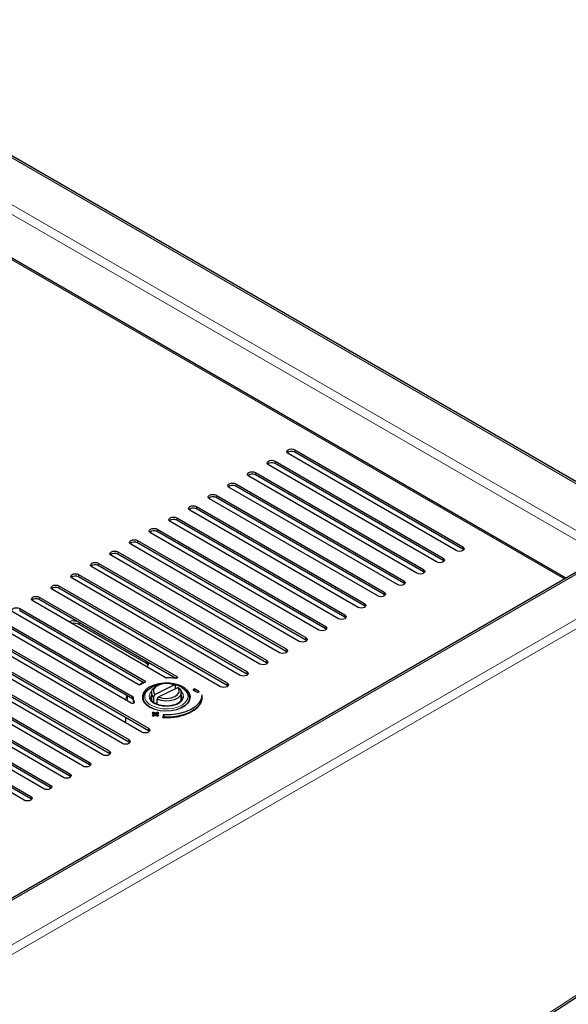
# Model space of a CAD drawing. Header units: millimetres. Extents: x 1 to 419, y 2 to 295.
# Tile 20 of 59: x 140 to 169, y 84 to 137. Entities that reach past the tile are written whole.
import ezdxf

# ---------------------------------------------------------------- set-up
doc = ezdxf.new("R2010")
doc.units = ezdxf.units.MM

msp = doc.modelspace()

# ---------------------------------------------------------------- linework, layer by layer
at = {"color": 8, "linetype": 'Continuous', "lineweight": 18}
for p, q in [((126.3844, 136.8801), (175.8761, 108.3092)), ((126.4975, 134.286), (171.3825, 108.3745)), ((126.2713, 133.8941), (171.1562, 107.9826)), ((169.068, 106.7352), (126.0976, 131.5415)), ((154.495, 113.5805), (154.495, 113.7111)), ((153.4343, 112.9682), (153.4343, 113.0988)), ((152.3737, 112.3559), (152.3737, 112.4865)), ((151.313, 111.7436), (151.313, 111.8742)), ((150.2524, 111.1313), (150.2524, 111.2619)), ((149.1917, 110.519), (149.1917, 110.6496)), ((148.131, 109.9067), (148.131, 110.0373)), ((147.0704, 109.2943), (147.0704, 109.425)), ((146.0097, 108.682), (146.0097, 108.8127)), ((163.5742, 108.3392), (163.5742, 108.4698)), ((171.5917, 108.0839), (126.2548, 81.9115)), ((175.8909, 108.1493), (128.3026, 80.6771)), ((144.9491, 108.0697), (144.9491, 108.2004)), ((176.2303, 107.8227), (128.53, 80.2858)), ((143.8884, 107.4574), (143.8884, 107.5881)), ((162.5136, 107.7268), (162.5136, 107.8575)), ((142.8277, 106.8451), (142.8277, 106.9758)), ((161.4529, 107.1145), (161.4529, 107.2452)), ((141.7671, 106.2328), (141.7671, 106.3635)), ((160.3923, 106.5022), (160.3923, 106.6329)), ((159.3316, 105.8899), (159.3316, 106.0206)), ((140.7064, 105.6205), (140.7064, 105.7512)), ((158.2709, 105.2776), (158.2709, 105.4083)), ((139.6458, 105.0082), (139.6458, 105.1389)), ((157.2103, 104.6653), (157.2103, 104.796)), ((142.8581, 104.3783), (142.8639, 104.2726)), ((156.1496, 104.053), (156.1496, 104.1837)), ((155.089, 103.4407), (155.089, 103.5713)), ((154.0283, 102.8284), (154.0283, 102.959)), ((146.4644, 102.2965), (146.4702, 102.1907)), ((152.9676, 102.2161), (152.9676, 102.3467)), ((151.907, 101.6038), (151.907, 101.7344)), ((146.4028, 101.1564), (146.4028, 101.2381)), ((148.1366, 101.3801), (148.1366, 101.4618)), ((150.8463, 100.9915), (150.8463, 101.1221)), ((148.0592, 100.8504), (148.0912, 100.8383)), ((149.0213, 100.7699), (149.0213, 100.7372)), ((149.0538, 100.7184), (149.0538, 100.7886)), ((149.1104, 100.7886), (149.1104, 100.6858)), ((149.3211, 100.6343), (149.3211, 100.667)), ((145.7361, 100.2677), (145.7361, 100.3984)), ((145.7654, 100.3578), (145.7654, 100.2272)), ((145.8289, 100.0587), (145.8289, 100.0891)), ((146.2821, 100.3524), (146.3278, 100.4318)), ((149.4839, 100.3304), (149.4839, 100.461)), ((146.8087, 99.5146), (146.8087, 99.4819)), ((146.8412, 99.4632), (146.8412, 99.5334)), ((146.8603, 99.3321), (146.8603, 99.4195)), ((146.8978, 99.5334), (146.8978, 99.4027)), ((146.9494, 99.3729), (146.9494, 99.5036)), ((147.006, 99.5036), (147.006, 99.3729)), ((147.0576, 99.4027), (147.0576, 99.5334)), ((147.0951, 99.4195), (147.0951, 99.3321)), ((147.1142, 99.5334), (147.1142, 99.4632)), ((147.1467, 99.4819), (147.1467, 99.5146)), ((147.4413, 99.409), (147.4413, 99.2783)), ((146.8087, 99.3897), (146.8087, 99.357)), ((147.1467, 99.357), (147.1467, 99.3897)), ((147.377, 99.2693), (147.377, 99.2648)), ((147.3974, 99.2576), (147.3974, 99.3883)), ((146.6037, 98.5423), (146.6037, 98.6729)), ((145.543, 97.9299), (145.543, 98.0606)), ((144.4824, 97.3176), (144.4824, 97.4483)), ((143.4217, 96.7053), (143.4217, 96.836)), ((142.361, 96.093), (142.361, 96.2237)), ((141.3004, 95.4807), (141.3004, 95.6114)), ((140.2397, 94.8684), (140.2397, 94.9991)), ((128.53, 57.5892), (173.8577, 86.9577))]:
    msp.add_line(p, q, dxfattribs=at)
at = {"color": 7, "linetype": 'Continuous', "lineweight": 25}
for p, q in [((176.0959, 108.2905), (126.4847, 136.9305)), ((169.1441, 106.7792), (126.186, 131.5784)), ((163.2207, 108.2657), (154.1414, 113.507)), ((154.495, 113.7111), (163.5742, 108.4698)), ((163.5742, 108.3392), (154.495, 113.5805)), ((162.16, 107.6534), (153.0808, 112.8947)), ((153.4343, 113.0988), (162.5136, 107.8575)), ((162.5136, 107.7268), (153.4343, 112.9682)), ((161.0994, 107.0411), (152.0201, 112.2824)), ((152.3737, 112.4865), (161.4529, 107.2452)), ((161.4529, 107.1145), (152.3737, 112.3559)), ((160.0387, 106.4288), (150.9595, 111.6701)), ((151.313, 111.8742), (160.3923, 106.6329)), ((160.3923, 106.5022), (151.313, 111.7436)), ((150.2524, 111.2619), (159.3316, 106.0206)), ((159.3316, 105.8899), (150.2524, 111.1313)), ((149.1917, 110.6496), (158.2709, 105.4083)), ((158.978, 105.8165), (149.8988, 111.0578)), ((157.9174, 105.2042), (148.8381, 110.4455)), ((158.2709, 105.2776), (149.1917, 110.519)), ((156.8567, 104.5919), (147.7775, 109.8332)), ((148.131, 110.0373), (157.2103, 104.796)), ((157.2103, 104.6653), (148.131, 109.9067)), ((155.7961, 103.9796), (146.7168, 109.2209)), ((147.0704, 109.425), (156.1496, 104.1837)), ((156.1496, 104.053), (147.0704, 109.2943)), ((154.7354, 103.3672), (145.6562, 108.6086)), ((146.0097, 108.8127), (155.089, 103.5713)), ((155.089, 103.4407), (146.0097, 108.682)), ((171.4317, 108.0998), (126.1611, 81.9656)), ((153.6747, 102.7549), (144.5955, 107.9963)), ((144.9491, 108.2004), (154.0283, 102.959)), ((154.0283, 102.8284), (144.9491, 108.0697)), ((163.6204, 108.3024), (163.5742, 108.3392)), ((152.6141, 102.1426), (143.5348, 107.384)), ((143.8884, 107.5881), (152.9676, 102.3467)), ((152.9676, 102.2161), (143.8884, 107.4574)), ((162.5597, 107.6901), (162.5136, 107.7268)), ((142.8277, 106.9758), (151.907, 101.7344)), ((161.4991, 107.0778), (161.4529, 107.1145)), ((141.7671, 106.3635), (150.8463, 101.1221)), ((151.5534, 101.5303), (142.4742, 106.7717)), ((151.907, 101.6038), (142.8277, 106.8451)), ((160.4384, 106.4655), (160.3923, 106.5022)), ((150.4928, 100.918), (141.4135, 106.1594)), ((150.8463, 100.9915), (141.7671, 106.2328)), ((159.3778, 105.8532), (159.3316, 105.8899)), ((147.5038, 101.4189), (140.3529, 105.5471)), ((140.7064, 105.7512), (148.1366, 101.4618)), ((148.08, 101.3638), (140.7064, 105.6205)), ((158.3171, 105.2409), (158.2709, 105.2776)), ((146.0493, 101.034), (139.2922, 104.9348)), ((139.6458, 105.1389), (146.4028, 101.2381)), ((146.3578, 101.1334), (139.6458, 105.0082)), ((145.6618, 100.0331), (138.2315, 104.3224)), ((138.5851, 104.5265), (145.7361, 100.3984)), ((145.7361, 100.2677), (138.5851, 104.3959)), ((146.4702, 102.1907), (142.8639, 104.2726)), ((157.2564, 104.6286), (157.2103, 104.6653)), ((146.2501, 98.4688), (137.1709, 103.7101)), ((137.5244, 103.9142), (146.6037, 98.6729)), ((146.6037, 98.5423), (137.5244, 103.7836)), ((156.1958, 104.0163), (156.1496, 104.053)), ((136.4638, 103.3019), (145.543, 98.0606)), ((145.543, 97.9299), (136.4638, 103.1713)), ((155.1351, 103.404), (155.089, 103.4407)), ((135.4031, 102.6896), (144.4824, 97.4483)), ((145.1895, 97.8565), (136.1102, 103.0978)), ((154.0745, 102.7917), (154.0283, 102.8284)), ((134.3424, 102.0773), (143.4217, 96.836)), ((144.1288, 97.2442), (135.0496, 102.4855)), ((144.4824, 97.3176), (135.4031, 102.559)), ((153.0138, 102.1794), (152.9676, 102.2161)), ((143.0681, 96.6319), (133.9889, 101.8732)), ((143.4217, 96.7053), (134.3424, 101.9467)), ((151.9531, 101.5671), (151.907, 101.6038)), ((142.0075, 96.0196), (132.9282, 101.2609)), ((133.2818, 101.465), (142.361, 96.2237)), ((142.361, 96.093), (133.2818, 101.3344)), ((146.9513, 100.4946), (147.9823, 101.0132)), ((148.0592, 100.9703), (147.9823, 101.0132)), ((140.9468, 95.4073), (131.8676, 100.6486)), ((132.2211, 100.8527), (141.3004, 95.6114)), ((141.3004, 95.4807), (132.2211, 100.7221)), ((146.7653, 100.607), (146.7653, 100.1833)), ((146.9513, 100.4946), (146.8744, 100.3742)), ((147.0703, 100.9743), (146.9996, 100.9335)), ((147.1484, 100.364), (148.1794, 100.8827)), ((148.0592, 100.8222), (148.0592, 100.9703)), ((148.1794, 100.8827), (148.2563, 100.8397)), ((148.3653, 100.1872), (148.3653, 100.607)), ((149.0538, 100.7886), (149.0213, 100.7699)), ((149.0213, 100.7372), (149.232, 100.6156)), ((149.3211, 100.667), (149.1104, 100.7886)), ((149.2886, 100.6156), (149.3211, 100.6343)), ((150.8925, 100.9548), (150.8463, 100.9915)), ((139.8862, 94.795), (130.8069, 100.0363)), ((131.1605, 100.2404), (140.2397, 94.9991)), ((140.2397, 94.8684), (131.1605, 100.1098)), ((146.3153, 100.3302), (146.3153, 100.2159)), ((146.8744, 100.3742), (146.8744, 100.0719)), ((146.9673, 100.0127), (147.0715, 100.0651)), ((147.0715, 100.2437), (147.1484, 100.364)), ((147.0715, 99.9657), (147.0715, 100.2437)), ((148.4153, 100.3302), (148.415, 100.3432)), ((148.8093, 100.1448), (148.8153, 100.2159)), ((148.8153, 100.2159), (148.8153, 100.3302)), ((149.5019, 100.3302), (149.5019, 100.4609)), ((149.5061, 100.2975), (149.5019, 100.3302)), ((146.8412, 99.5334), (146.8087, 99.5146)), ((146.8087, 99.4819), (146.8603, 99.4521)), ((146.8603, 99.4195), (146.8087, 99.3897)), ((146.8721, 99.3315), (146.8721, 99.4358)), ((146.9494, 99.5036), (146.8978, 99.5334)), ((147.0576, 99.5334), (147.006, 99.5036)), ((147.0834, 99.4358), (147.0834, 99.3315)), ((147.0951, 99.4521), (147.1467, 99.4819)), ((147.1467, 99.3897), (147.0951, 99.4195)), ((147.1467, 99.5146), (147.1142, 99.5334)), ((145.3653, 99.2571), (145.3653, 98.9796)), ((146.8087, 99.357), (146.8412, 99.3383)), ((146.9494, 99.3729), (146.8978, 99.4027)), ((146.8978, 99.3383), (146.9494, 99.3681)), ((146.9544, 99.3705), (146.9494, 99.3729)), ((147.006, 99.3729), (147.001, 99.3705)), ((147.0576, 99.4027), (147.006, 99.3729)), ((147.006, 99.3681), (147.0576, 99.3383)), ((147.1142, 99.3383), (147.1467, 99.357)), ((147.3974, 99.3883), (147.377, 99.2693)), ((147.3974, 99.2576), (147.3957, 99.2474)), ((146.6498, 98.5055), (146.6037, 98.5423)), ((145.5892, 97.8932), (145.543, 97.9299)), ((144.5285, 97.2809), (144.4824, 97.3176)), ((143.4678, 96.6686), (143.4217, 96.7053)), ((142.4072, 96.0563), (142.361, 96.093)), ((141.3465, 95.444), (141.3004, 95.4807)), ((140.2859, 94.8317), (140.2397, 94.8684)), ((128.4028, 57.4026), (173.751, 86.7845))]:
    msp.add_line(p, q, dxfattribs=at)
at = {"color": 7, "linetype": 'Continuous', "lineweight": 25, "flags": 128}
for points in [[(154.1414, 113.507), (154.0872, 113.5539), (154.0682, 113.6091), (154.0872, 113.6643), (154.1414, 113.7111), (154.2225, 113.7424), (154.3182, 113.7534), (154.4139, 113.7424), (154.495, 113.7111)], [(153.0808, 112.8947), (153.0266, 112.9416), (153.0076, 112.9968), (153.0266, 113.052), (153.0808, 113.0988), (153.1619, 113.1301), (153.2576, 113.1411), (153.3532, 113.1301), (153.4343, 113.0988)], [(152.0201, 112.2824), (151.9659, 112.3292), (151.9469, 112.3845), (151.9659, 112.4397), (152.0201, 112.4865), (152.1012, 112.5178), (152.1969, 112.5288), (152.2926, 112.5178), (152.3737, 112.4865)], [(150.9595, 111.6701), (150.9053, 111.7169), (150.8862, 111.7722), (150.9053, 111.8274), (150.9595, 111.8742), (151.0406, 111.9055), (151.1362, 111.9165), (151.2319, 111.9055), (151.313, 111.8742)], [(149.8988, 111.0578), (149.8446, 111.1046), (149.8256, 111.1599), (149.8446, 111.2151), (149.8988, 111.2619), (149.9799, 111.2932), (150.0756, 111.3042), (150.1712, 111.2932), (150.2524, 111.2619)], [(148.8381, 110.4455), (148.7839, 110.4923), (148.7649, 110.5476), (148.7839, 110.6028), (148.8381, 110.6496), (148.9192, 110.6809), (149.0149, 110.6919), (149.1106, 110.6809), (149.1917, 110.6496)], [(147.7775, 109.8332), (147.7233, 109.88), (147.7043, 109.9353), (147.7233, 109.9905), (147.7775, 110.0373), (147.8586, 110.0686), (147.9543, 110.0796), (148.0499, 110.0686), (148.131, 110.0373)], [(146.7168, 109.2209), (146.6626, 109.2677), (146.6436, 109.3229), (146.6626, 109.3782), (146.7168, 109.425), (146.7979, 109.4563), (146.8936, 109.4673), (146.9893, 109.4563), (147.0704, 109.425)], [(145.6562, 108.6086), (145.602, 108.6554), (145.5829, 108.7106), (145.602, 108.7659), (145.6562, 108.8127), (145.7373, 108.844), (145.8329, 108.855), (145.9286, 108.844), (146.0097, 108.8127)], [(163.5742, 108.4698), (163.6284, 108.423), (163.6475, 108.3677), (163.6284, 108.3125), (163.5742, 108.2657), (163.4931, 108.2344), (163.3975, 108.2234), (163.3018, 108.2344), (163.2207, 108.2657)], [(144.5955, 107.9963), (144.5413, 108.0431), (144.5223, 108.0983), (144.5413, 108.1536), (144.5955, 108.2004), (144.6766, 108.2317), (144.7723, 108.2427), (144.8679, 108.2317), (144.9491, 108.2004)], [(143.5348, 107.384), (143.4806, 107.4308), (143.4616, 107.486), (143.4806, 107.5413), (143.5348, 107.5881), (143.6159, 107.6194), (143.7116, 107.6303), (143.8073, 107.6194), (143.8884, 107.5881)], [(162.5136, 107.8575), (162.5678, 107.8107), (162.5868, 107.7554), (162.5678, 107.7002), (162.5136, 107.6534), (162.4325, 107.6221), (162.3368, 107.6111), (162.2411, 107.6221), (162.16, 107.6534)], [(142.4742, 106.7717), (142.42, 106.8185), (142.401, 106.8737), (142.42, 106.9289), (142.4742, 106.9758), (142.5553, 107.0071), (142.651, 107.018), (142.7466, 107.0071), (142.8277, 106.9758)], [(161.4529, 107.2452), (161.5071, 107.1984), (161.5261, 107.1431), (161.5071, 107.0879), (161.4529, 107.0411), (161.3718, 107.0098), (161.2761, 106.9988), (161.1805, 107.0098), (161.0994, 107.0411)], [(141.4135, 106.1594), (141.3593, 106.2062), (141.3403, 106.2614), (141.3593, 106.3166), (141.4135, 106.3635), (141.4946, 106.3947), (141.5903, 106.4057), (141.686, 106.3947), (141.7671, 106.3635)], [(160.3923, 106.6329), (160.4465, 106.5861), (160.4655, 106.5308), (160.4465, 106.4756), (160.3923, 106.4288), (160.3112, 106.3975), (160.2155, 106.3865), (160.1198, 106.3975), (160.0387, 106.4288)], [(140.3529, 105.5471), (140.2987, 105.5939), (140.2796, 105.6491), (140.2987, 105.7043), (140.3529, 105.7512), (140.434, 105.7824), (140.5296, 105.7934), (140.6253, 105.7824), (140.7064, 105.7512)], [(159.3316, 106.0206), (159.3858, 105.9738), (159.4048, 105.9185), (159.3858, 105.8633), (159.3316, 105.8165), (159.2505, 105.7852), (159.1548, 105.7742), (159.0592, 105.7852), (158.978, 105.8165)], [(158.2709, 105.4083), (158.3251, 105.3614), (158.3442, 105.3062), (158.3251, 105.251), (158.2709, 105.2042), (158.1898, 105.1729), (158.0942, 105.1619), (157.9985, 105.1729), (157.9174, 105.2042)], [(139.2922, 104.9348), (139.238, 104.9816), (139.219, 105.0368), (139.238, 105.092), (139.2922, 105.1389), (139.3733, 105.1701), (139.469, 105.1811), (139.5646, 105.1701), (139.6458, 105.1389)], [(157.2103, 104.796), (157.2645, 104.7491), (157.2835, 104.6939), (157.2645, 104.6387), (157.2103, 104.5919), (157.1292, 104.5606), (157.0335, 104.5496), (156.9378, 104.5606), (156.8567, 104.5919)], [(156.1496, 104.1837), (156.2038, 104.1368), (156.2228, 104.0816), (156.2038, 104.0264), (156.1496, 103.9796), (156.0685, 103.9483), (155.9728, 103.9373), (155.8772, 103.9483), (155.7961, 103.9796)], [(155.089, 103.5713), (155.1432, 103.5245), (155.1622, 103.4693), (155.1432, 103.4141), (155.089, 103.3672), (155.0079, 103.336), (154.9122, 103.325), (154.8165, 103.336), (154.7354, 103.3672)], [(154.0283, 102.959), (154.0825, 102.9122), (154.1015, 102.857), (154.0825, 102.8018), (154.0283, 102.7549), (153.9472, 102.7237), (153.8515, 102.7127), (153.7559, 102.7237), (153.6747, 102.7549)], [(146.5864, 102.0721), (146.5678, 102.1048), (146.4702, 102.1907)], [(152.9676, 102.3467), (153.0218, 102.2999), (153.0409, 102.2447), (153.0218, 102.1895), (152.9676, 102.1426), (152.8865, 102.1113), (152.7909, 102.1004), (152.6952, 102.1113), (152.6141, 102.1426)], [(151.907, 101.7344), (151.9612, 101.6876), (151.9802, 101.6324), (151.9612, 101.5772), (151.907, 101.5303), (151.8259, 101.499), (151.7302, 101.4881), (151.6345, 101.499), (151.5534, 101.5303)], [(146.3344, 101.147), (146.211, 101.0921), (146.0777, 101.0225)], [(146.6461, 100.8935), (146.4589, 100.7568), (146.3313, 100.5989), (146.2703, 100.4283), (146.2791, 100.2541), (146.3572, 100.0858), (146.5004, 99.9324), (146.7011, 99.8022), (146.9484, 99.7023), (147.2289, 99.638), (147.5275, 99.6127), (147.8282, 99.6279), (148.1148, 99.6827), (148.3717, 99.7742), (148.5851, 99.8974), (148.7435, 100.0457), (148.8385, 100.2111), (148.8648, 100.3847), (148.821, 100.5571), (148.7096, 100.719), (148.5365, 100.8618), (148.311, 100.9776), (148.0453, 101.0603), (147.7538, 101.1054), (147.452, 101.1105), (147.1564, 101.0752), (146.8829, 101.0016), (146.6461, 100.8935)], [(146.4028, 101.2381), (146.4158, 101.2289), (146.4252, 101.2183), (146.4307, 101.2068), (146.432, 101.195), (146.4291, 101.1832), (146.4221, 101.1721), (146.4112, 101.162), (146.397, 101.1533)], [(147.9823, 101.0132), (147.7717, 101.0748), (147.5378, 101.0924), (147.3069, 101.0642), (147.1054, 100.9933), (146.9562, 100.8878), (146.8762, 100.7596), (146.8745, 100.6234), (146.9513, 100.4946)], [(148.1366, 101.4618), (148.1556, 101.4465), (148.1651, 101.4284), (148.164, 101.4096), (148.1524, 101.392), (148.1316, 101.3774), (148.1039, 101.3675), (148.072, 101.3633), (148.0396, 101.3653)], [(150.8463, 101.1221), (150.9005, 101.0753), (150.9195, 101.0201), (150.9005, 100.9648), (150.8463, 100.918), (150.7652, 100.8867), (150.6695, 100.8758), (150.5739, 100.8867), (150.4928, 100.918)], [(146.3447, 100.4905), (146.3313, 100.4683), (146.2703, 100.2976), (146.2703, 100.2975)], [(146.9688, 99.6961), (146.9187, 99.7127), (146.6815, 99.8199), (146.4956, 99.9569), (146.3719, 100.1155), (146.3176, 100.2866), (146.3358, 100.4603), (146.4255, 100.6264), (146.5814, 100.7752), (146.7248, 100.8643)], [(146.8744, 100.3742), (146.7848, 100.5057), (146.7683, 100.6467), (146.8264, 100.7839), (146.9537, 100.9046), (146.9996, 100.9335)], [(148.2563, 100.8397), (148.3459, 100.7082), (148.3624, 100.5673), (148.3043, 100.43), (148.177, 100.3093), (147.9925, 100.2165), (147.768, 100.1602), (147.5245, 100.1457), (147.2849, 100.1745), (147.0715, 100.2437)], [(147.1484, 100.364), (147.359, 100.3025), (147.5929, 100.2848), (147.8238, 100.3131), (148.0252, 100.384), (148.1745, 100.4895), (148.2545, 100.6177), (148.2562, 100.7539), (148.1794, 100.8827)], [(148.4492, 100.8405), (148.6351, 100.7035), (148.7587, 100.5449), (148.8131, 100.3738), (148.7949, 100.2001), (148.7052, 100.034), (148.5493, 99.8852), (148.3362, 99.7622), (148.1619, 99.6961)], [(148.8604, 100.2975), (148.821, 100.4265), (148.7811, 100.498)], [(145.3742, 100.1991), (145.4101, 100.34), (145.4495, 100.4332)], [(145.8289, 100.0891), (145.8323, 100.0704), (145.825, 100.052), (145.8079, 100.036), (145.7827, 100.024), (145.7522, 100.0173), (145.7195, 100.0166), (145.6883, 100.0221), (145.6618, 100.0331)], [(146.3153, 100.2159), (146.3176, 100.1723), (146.3214, 100.1448)], [(147.4136, 99.244), (147.788, 99.248), (148.1542, 99.2933), (148.4985, 99.3784), (148.8082, 99.4999), (149.0717, 99.6535), (149.2794, 99.8334), (149.4234, 100.0329), (149.4985, 100.2447), (149.5019, 100.4609)], [(149.4839, 100.461), (149.4396, 100.2407), (149.3175, 100.0304), (149.123, 99.8391), (148.8643, 99.6751), (148.5527, 99.5453), (148.2014, 99.4555), (147.8255, 99.4094), (147.4413, 99.409)], [(149.4839, 100.3304), (149.4396, 100.11), (149.3175, 99.8997), (149.123, 99.7084), (148.8643, 99.5444), (148.5527, 99.4147), (148.2014, 99.3248), (147.8255, 99.2787), (147.4413, 99.2783)], [(149.5019, 100.4609), (149.5013, 100.4629), (149.4994, 100.4646), (149.4965, 100.4657), (149.493, 100.4661), (149.4896, 100.4658), (149.4866, 100.4647), (149.4846, 100.463), (149.4839, 100.461)], [(149.4839, 100.3304), (149.4846, 100.3323), (149.4866, 100.334), (149.4896, 100.3351), (149.493, 100.3355), (149.4965, 100.3351), (149.4994, 100.3339), (149.5013, 100.3322), (149.5019, 100.3302)], [(147.4136, 99.244), (147.4058, 99.2449), (147.3984, 99.2465), (147.3918, 99.249), (147.3861, 99.2522), (147.3816, 99.256), (147.3785, 99.2603), (147.377, 99.2648), (147.377, 99.2693)], [(146.6037, 98.6729), (146.6579, 98.6261), (146.6769, 98.5708), (146.6579, 98.5156), (146.6037, 98.4688), (146.5226, 98.4375), (146.4269, 98.4265), (146.3312, 98.4375), (146.2501, 98.4688)], [(145.543, 98.0606), (145.5972, 98.0138), (145.6162, 97.9585), (145.5972, 97.9033), (145.543, 97.8565), (145.4619, 97.8252), (145.3662, 97.8142), (145.2706, 97.8252), (145.1895, 97.8565)], [(144.4824, 97.4483), (144.5366, 97.4015), (144.5556, 97.3462), (144.5366, 97.291), (144.4824, 97.2442), (144.4013, 97.2129), (144.3056, 97.2019), (144.2099, 97.2129), (144.1288, 97.2442)], [(143.4217, 96.836), (143.4759, 96.7892), (143.4949, 96.7339), (143.4759, 96.6787), (143.4217, 96.6319), (143.3406, 96.6006), (143.2449, 96.5896), (143.1493, 96.6006), (143.0681, 96.6319)], [(142.361, 96.2237), (142.4152, 96.1769), (142.4343, 96.1216), (142.4152, 96.0664), (142.361, 96.0196), (142.2799, 95.9883), (142.1843, 95.9773), (142.0886, 95.9883), (142.0075, 96.0196)], [(141.3004, 95.6114), (141.3546, 95.5645), (141.3736, 95.5093), (141.3546, 95.4541), (141.3004, 95.4073), (141.2193, 95.376), (141.1236, 95.365), (141.0279, 95.376), (140.9468, 95.4073)], [(140.2397, 94.9991), (140.2939, 94.9522), (140.3129, 94.897), (140.2939, 94.8418), (140.2397, 94.795), (140.1586, 94.7637), (140.0629, 94.7527), (139.9673, 94.7637), (139.8862, 94.795)]]:
    msp.add_lwpolyline(points, dxfattribs=at)
at = {"color": 8, "linetype": 'Continuous', "lineweight": 18, "flags": 128}
for points in [[(147.225, 101.0417), (147.0342, 100.9973), (146.7916, 100.9022), (146.5977, 100.7752), (146.4645, 100.6243), (146.4005, 100.4591), (146.4098, 100.2899), (146.4916, 100.1273), (146.6409, 99.9816), (146.8482, 99.8618), (147.1007, 99.7757), (147.3823, 99.7284), (147.6755, 99.7231), (147.9617, 99.76), (148.223, 99.8369), (148.443, 99.9489), (148.6078, 100.0889), (148.7072, 100.2482), (148.7348, 100.4167), (148.6889, 100.584), (148.5724, 100.7393), (148.3927, 100.8731), (148.3927, 100.8731)], [(148.3927, 100.8731), (148.1609, 100.9769), (147.9057, 101.0417)], [(148.3557, 100.6785), (148.3816, 100.6528), (148.4741, 100.5096), (148.493, 100.3572), (148.4367, 100.2079), (148.3098, 100.0738), (148.1227, 99.9657), (147.8903, 99.8925), (147.6317, 99.86), (147.3677, 99.8709), (147.1196, 99.9243), (146.9077, 100.0159), (146.7491, 100.1382), (146.6566, 100.2814), (146.6377, 100.4338), (146.694, 100.5831), (146.775, 100.6785)], [(146.7653, 100.496), (146.7443, 100.4572), (146.7154, 100.3272)], [(148.415, 100.3432), (148.4005, 100.4214), (148.3653, 100.496)], [(145.4928, 100.4081), (145.4657, 100.3196), (145.4454, 100.158)], [(148.8029, 100.4318), (148.8278, 100.3921), (148.8486, 100.3524)]]:
    msp.add_lwpolyline(points, dxfattribs=at)
at = {"color": 7, "linetype": 'Continuous', "lineweight": 25}
for centre, radius, start, end in [((154.3211, 113.2801), 0.3471, 59.92789, 130.57218), ((153.2604, 112.6678), 0.3471, 59.92789, 130.57218), ((152.1997, 112.0555), 0.3471, 59.92789, 130.57218), ((151.1391, 111.4432), 0.3471, 59.92789, 130.57218), ((150.0784, 110.8309), 0.3471, 59.92789, 130.57218), ((149.0178, 110.2186), 0.3471, 59.92789, 130.57218), ((147.9571, 109.6063), 0.3471, 59.92789, 130.57218), ((146.8964, 108.994), 0.3471, 59.92789, 130.57218), ((145.8358, 108.3816), 0.3471, 59.92789, 130.57218), ((144.7751, 107.7693), 0.3471, 59.92789, 130.57218), ((143.7145, 107.157), 0.3471, 59.92789, 130.57218), ((142.6538, 106.5447), 0.3471, 59.92789, 130.57218), ((141.5931, 105.9324), 0.3471, 59.92789, 130.57218), ((140.5325, 105.3201), 0.3471, 59.92789, 130.57218), ((142.5624, 103.7737), 0.6959, 75.21966, 111.72066), ((142.5688, 103.6928), 0.6506, 63.02185, 100.05362), ((146.4008, 102.1241), 0.1924, 312.04074, 40.25613), ((146.1196, 101.1683), 0.1516, 242.34558, 300.26932), ((147.1424, 99.6302), 1.6958, 116.07407, 123.92056), ((147.5716, 101.546), 0.1441, 241.94485, 270.9812), ((147.5677, 98.351), 3.051, 81.10328, 89.88102), ((149.0275, 100.7535), 0.0175, 110.78342, 249.21658), ((149.0821, 100.734), 0.0615, 62.60967, 117.39033), ((149.2603, 100.6701), 0.0615, 242.60967, 297.39033), ((149.3149, 100.6507), 0.0175, 290.78342, 69.21658), ((145.7152, 100.3524), 0.0505, 6.13595, 65.55581), ((145.7152, 100.2218), 0.0505, 6.13595, 65.55581), ((146.4039, 100.367), 0.6386, 180.82348, 205.79605), ((146.387, 100.234), 0.6216, 180.63044, 199.06195), ((146.8149, 99.4983), 0.0175, 110.78342, 249.21658), ((146.8695, 99.4788), 0.0615, 62.60967, 117.39033), ((146.8541, 99.4358), 0.0175, 290.78342, 69.21658), ((146.871, 99.3525), 0.057, 61.87368, 88.89661), ((146.9777, 99.5582), 0.0615, 242.60967, 297.39033), ((147.0859, 99.4788), 0.0615, 62.60967, 117.39033), ((147.0845, 99.3525), 0.057, 91.10339, 118.12632), ((147.1013, 99.4358), 0.0175, 110.78342, 249.21658), ((147.1405, 99.4983), 0.0175, 290.78342, 69.21658), ((147.4329, 99.37), 0.0399, 77.80342, 152.68205), ((146.8149, 99.3734), 0.0175, 110.78342, 249.21658), ((146.8695, 99.3928), 0.0615, 242.60967, 297.39033), ((146.9777, 99.3135), 0.0615, 62.60967, 117.39033), ((147.0859, 99.3928), 0.0615, 242.60967, 297.39033), ((147.1405, 99.3734), 0.0175, 290.78342, 69.21658), ((147.4329, 99.2393), 0.0399, 77.80342, 152.68205)]:
    msp.add_arc(centre, radius, start, end, dxfattribs=at)
for points, knots in [([(147.3981, 101.0742), (147.3487, 101.0711), (147.2057, 101.0621), (146.987, 101.0041), (146.8154, 100.9474), (146.7481, 100.9036), (146.745, 100.9016)], [0, 0, 0, 0, 0.2045051, 0.5922386, 0.9813471, 1, 1, 1, 1]), ([(148.4327, 100.8771), (148.3956, 100.897), (148.2885, 100.9547), (148.0806, 101.024), (147.8856, 101.0688), (147.7747, 101.0733), (147.7575, 101.074)], [0, 0, 0, 0, 0.1947973, 0.5636624, 0.9321629, 1, 1, 1, 1]), ([(147.6271, 99.8755), (147.5538, 99.8752), (147.4029, 99.8746), (147.1845, 99.9172), (146.9917, 99.9886), (146.8415, 100.0845), (146.7499, 100.1933), (146.7117, 100.2743), (146.719, 100.3189), (146.7204, 100.3278)], [0, 0, 0, 0, 0.1535263, 0.3164717, 0.4785183, 0.6391702, 0.7988291, 0.9598054, 1, 1, 1, 1]), ([(148.409, 100.3408), (148.4104, 100.3163), (148.4136, 100.2572), (148.3584, 100.1578), (148.245, 100.0504), (148.0752, 99.9595), (147.8697, 99.9007), (147.7132, 99.8729), (147.6316, 99.8754), (147.6271, 99.8755)], [0, 0, 0, 0, 0.11898058, 0.28750337, 0.46762325, 0.64188041, 0.81551381, 0.98977189, 1, 1, 1, 1])]:
    msp.add_open_spline(points, degree=3, knots=knots, dxfattribs=at)

doc.saveas('drawing.dxf')
